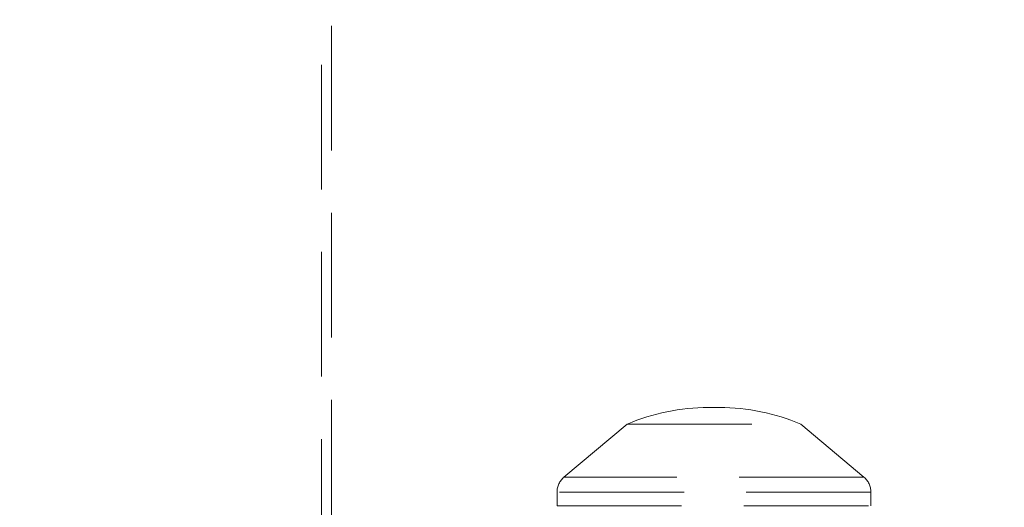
# Model space of a CAD drawing. Header units: millimetres. Extents: x 656 to 900, y 308 to 700.
# Tile 20 of 45: x 868 to 878, y 345 to 350. Entities that reach past the tile are written whole.
import ezdxf

# ---------------------------------------------------------------- set-up
doc = ezdxf.new("R2010")
doc.units = ezdxf.units.MM
doc.linetypes.add('HIDDEN', pattern=[1.905, 1.27, -0.635])

msp = doc.modelspace()

# ---------------------------------------------------------------- linework, layer by layer
at = {"color": 7, "linetype": 'HIDDEN', "lineweight": 18}
for p, q in [((870.878, 352.046), (870.878, 339.246)), ((870.778, 351.646), (870.778, 339.246)), ((874.835, 346.252), (874.721, 346.252)), ((873.894, 346.083), (873.249, 345.543)), ((873.894, 346.083), (875.662, 346.083)), ((876.306, 345.543), (875.662, 346.083)), ((876.306, 345.543), (873.257, 345.543)), ((873.178, 345.39), (873.178, 345.251)), ((876.378, 345.39), (873.186, 345.39)), ((876.378, 345.251), (876.378, 345.39)), ((873.178, 345.251), (876.378, 345.251))]:
    msp.add_line(p, q, dxfattribs=at)
at = {"color": 7, "linetype": 'Continuous', "lineweight": 25}
for start, end in [(96.3273, 245.1654), (0, 83.6727)]:
    msp.add_arc((874.778, 330.899), 25, start, end, dxfattribs=at)
at = {"color": 7, "linetype": 'HIDDEN', "lineweight": 18}
for centre, radius, start, end in [((874.778, 330.899), 24.6, 92.5629, 247.2618), ((874.778, 330.899), 24.6, 0, 87.4371), ((874.721, 344.15), 2.102, 90, 113.1788), ((874.721, 344.15), 2.102, 88.4528, 90), ((874.835, 344.15), 2.102, 90, 91.5472), ((874.835, 344.15), 2.102, 66.8212, 90), ((873.378, 345.39), 0.2, 129.9187, 180), ((876.178, 345.39), 0.2, 360, 50.0813)]:
    msp.add_arc(centre, radius, start, end, dxfattribs=at)

doc.saveas('drawing.dxf')
